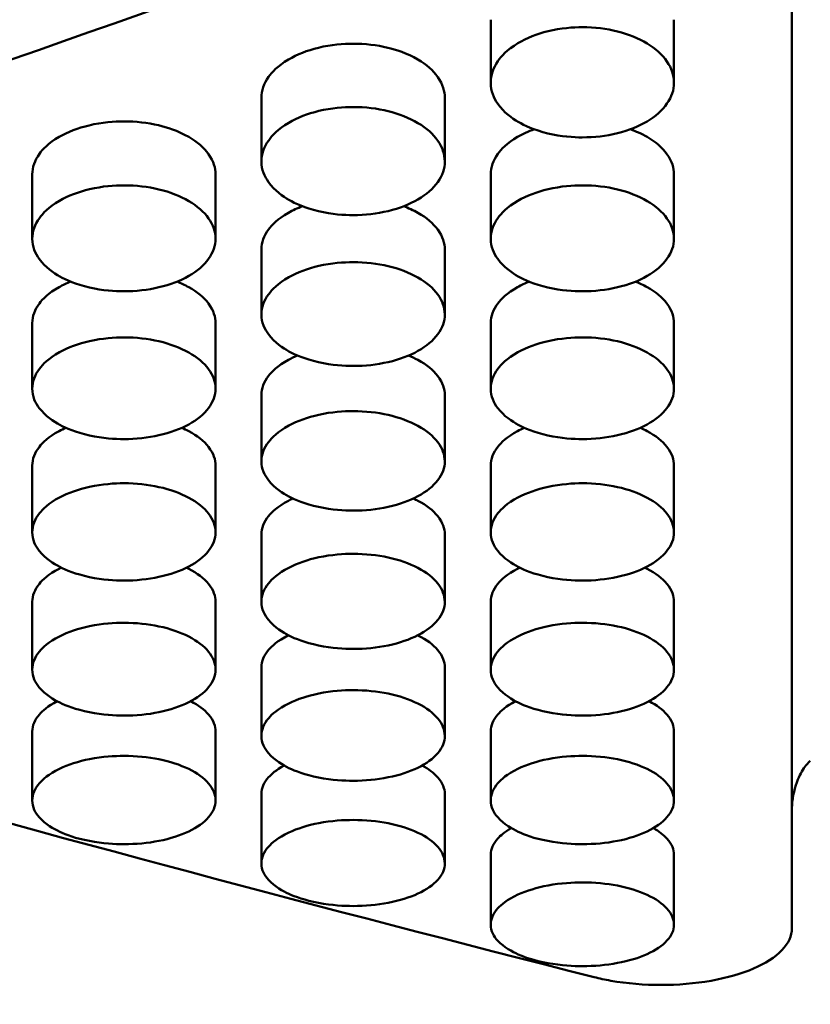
# Model space of a CAD drawing. Header units: millimetres. Extents: x 0 to 420, y 0 to 297.
# Tile 14 of 93: x 183.72 to 186.74, y 142.94 to 146.7. Entities that reach past the tile are written whole.
import ezdxf

# ---------------------------------------------------------------- set-up
doc = ezdxf.new("R2010")
doc.units = ezdxf.units.MM
doc.header["$LTSCALE"] = 0.75
doc.layers.add('Visible', color=7, linetype='Continuous', lineweight=50)

msp = doc.modelspace()

# ---------------------------------------------------------------- linework, layer by layer
at = {"layer": 'Visible', "extrusion": (0, 1, 0)}
for p, q in [((186.6699, 147.085), (186.6699, 143.2334)), ((185.52, 146.4615), (185.52, 146.7024)), ((186.2198, 146.7023), (186.2198, 146.4614)), ((184.645, 146.1608), (184.645, 146.4041)), ((185.3448, 146.4041), (185.3448, 146.1607)), ((183.77, 145.8658), (183.77, 146.1116)), ((184.4698, 146.1116), (184.4698, 145.8658)), ((185.52, 145.8658), (185.52, 146.1116)), ((186.2198, 146.1116), (186.2198, 145.8658)), ((184.645, 145.5767), (184.645, 145.8249)), ((185.3448, 145.8249), (185.3448, 145.5767)), ((183.77, 145.2936), (183.77, 145.5441)), ((184.4698, 145.544), (184.4698, 145.2935)), ((185.52, 145.2936), (185.52, 145.5441)), ((186.2198, 145.544), (186.2198, 145.2935)), ((184.645, 145.0163), (184.645, 145.2692)), ((185.3448, 145.2691), (185.3448, 145.0163)), ((183.77, 144.7452), (183.77, 145.0002)), ((184.4698, 145.0002), (184.4698, 144.7451)), ((185.52, 144.7452), (185.52, 145.0002)), ((186.2198, 145.0002), (186.2198, 144.7451)), ((184.645, 144.4801), (184.645, 144.7373)), ((185.3448, 144.7373), (185.3448, 144.48)), ((183.77, 144.2211), (183.77, 144.4805)), ((184.4698, 144.4805), (184.4698, 144.221)), ((185.52, 144.2211), (185.52, 144.4805)), ((186.2198, 144.4805), (186.2198, 144.221)), ((184.645, 143.9683), (184.645, 144.2298)), ((185.3448, 144.2298), (185.3448, 143.9683)), ((183.77, 143.7217), (183.77, 143.9853)), ((184.4698, 143.9852), (184.4698, 143.7217)), ((185.52, 143.7217), (185.52, 143.9853)), ((186.2198, 143.9852), (186.2198, 143.7217)), ((184.645, 143.4815), (184.645, 143.747)), ((185.3448, 143.7469), (185.3448, 143.4814)), ((185.52, 143.2475), (185.52, 143.515)), ((186.2198, 143.5149), (186.2198, 143.2475))]:
    msp.add_line(p, q, dxfattribs=at)
at = {"layer": 'Visible'}
for points in [[(185.946, 148.7166), (183.6373, 147.8051), (181.3286, 146.9522), (179.0199, 146.1634)], [(185.9146, 147.3493), (183.8577, 146.5926), (181.8007, 145.8847), (179.7438, 145.2293)], [(185.3448, 146.4047), (185.3448, 146.4045), (185.3448, 146.4043), (185.3448, 146.4041)], [(184.4698, 146.1122), (184.4698, 146.112), (184.4698, 146.1118), (184.4698, 146.1116)], [(186.2198, 146.1122), (186.2198, 146.112), (186.2198, 146.1118), (186.2197, 146.1116)], [(185.3448, 145.8255), (185.3448, 145.8253), (185.3448, 145.8251), (185.3448, 145.8249)], [(184.4698, 145.5446), (184.4698, 145.5444), (184.4698, 145.5442), (184.4698, 145.544)], [(186.2198, 145.5447), (186.2198, 145.5445), (186.2198, 145.5443), (186.2197, 145.544)], [(184.645, 145.2692), (184.645, 145.2694), (184.645, 145.2696), (184.645, 145.2698)], [(185.3448, 145.2697), (185.3448, 145.2695), (185.3448, 145.2693), (185.3448, 145.2691)], [(183.77, 145.0002), (183.77, 145.0004), (183.77, 145.0006), (183.77, 145.0008)], [(184.4698, 145.0008), (184.4698, 145.0006), (184.4698, 145.0004), (184.4698, 145.0002)], [(185.52, 145.0002), (185.52, 145.0004), (185.52, 145.0006), (185.52, 145.0008)], [(186.2198, 145.0008), (186.2198, 145.0006), (186.2198, 145.0004), (186.2197, 145.0002)], [(179.7438, 144.7767), (181.8007, 144.1461), (183.8577, 143.5688), (185.9146, 143.0478)], [(184.645, 144.7373), (184.645, 144.7375), (184.645, 144.7377), (184.645, 144.7378)], [(183.77, 144.4805), (183.77, 144.4807), (183.77, 144.4808), (183.77, 144.481)], [(184.4698, 144.481), (184.4698, 144.4808), (184.4698, 144.4806), (184.4698, 144.4805)], [(185.52, 144.4805), (185.52, 144.4807), (185.52, 144.4808), (185.52, 144.481)], [(184.645, 144.2298), (184.645, 144.2299), (184.645, 144.2301), (184.645, 144.2303)], [(185.3448, 144.2303), (185.3448, 144.2301), (185.3448, 144.2299), (185.3448, 144.2298)], [(185.52, 143.9853), (185.52, 143.9854), (185.52, 143.9856), (185.52, 143.9857)], [(186.2198, 143.9858), (186.2198, 143.9856), (186.2198, 143.9854), (186.2197, 143.9852)], [(179.0199, 143.9433), (181.3286, 143.291), (183.6373, 142.7078), (185.946, 142.1973)]]:
    msp.add_open_spline(points, degree=3, dxfattribs=at)
for points, knots in [([(185.8699, 146.2531), (185.8354, 146.2532), (185.7903, 146.256), (185.6847, 146.2814), (185.6491, 146.2984), (185.6021, 146.326), (185.5705, 146.3479), (185.5318, 146.4031), (185.5199, 146.4297), (185.5202, 146.4902), (185.5294, 146.5181), (185.5599, 146.5619), (185.5819, 146.5872), (185.6573, 146.6322), (185.6961, 146.6478), (185.7882, 146.6704), (185.8341, 146.6737), (185.8699, 146.6737)], [-0.1685904, -0.1685904, -0.1685904, -0.1685904, -0.1359418, -0.1359418, -0.1024572, -0.1024572, -0.0703864, -0.0703864, -0.049943, -0.049943, -0.0321995, -0.0321995, -0.0201285, -0.0201285, -0.0107276, -0.0107276, -0.000001, -0.000001, -0.000001, -0.000001]), ([(185.8699, 146.6737), (185.9635, 146.6738), (186.0511, 146.6514), (186.1173, 146.6115), (186.1503, 146.5915), (186.1755, 146.5687), (186.1931, 146.5428), (186.2107, 146.517), (186.2196, 146.4899), (186.2198, 146.4621), (186.2199, 146.4343), (186.211, 146.4076), (186.1931, 146.3819), (186.1752, 146.3562), (186.1497, 146.3334), (186.1173, 146.3141), (186.085, 146.2947), (186.0473, 146.2798), (186.0038, 146.2691), (185.9602, 146.2584), (185.9159, 146.2531), (185.8699, 146.2531)], [0.5, 0.5, 0.5, 0.5, 0.625, 0.625, 0.625, 0.6875, 0.6875, 0.6875, 0.75, 0.75, 0.75, 0.8125, 0.8125, 0.8125, 0.875, 0.875, 0.875, 0.9375, 0.9375, 0.9375, 1, 1, 1, 1]), ([(184.9949, 146.6106), (184.9579, 146.6106), (184.9115, 146.6072), (184.8195, 146.5849), (184.7808, 146.5696), (184.706, 146.5256), (184.6844, 146.5012), (184.6542, 146.4587), (184.6452, 146.4319), (184.645, 146.4045), (184.645, 146.4043), (184.645, 146.4041)], [0, 0, 0, 0, 0.01110803, 0.01110803, 0.02082541, 0.02082541, 0.03319253, 0.03319253, 0.05122665, 0.05122665, 0.05135363, 0.05135363, 0.05135363, 0.05135363]), ([(185.3448, 146.4041), (185.3448, 146.4043), (185.3448, 146.4045), (185.3446, 146.4283), (185.3376, 146.4554), (185.3005, 146.5085), (185.2752, 146.5306), (185.2002, 146.5748), (185.1577, 146.588), (185.0851, 146.6056), (185.0403, 146.6107), (184.9949, 146.6106)], [0.03876108, 0.03876108, 0.03876108, 0.03876108, 0.03879563, 0.03879563, 0.04271206, 0.04271206, 0.04624642, 0.04624642, 0.05079346, 0.05079346, 0.05704508, 0.05704508, 0.05704508, 0.05704508]), ([(184.645, 146.4041), (184.645, 146.4043), (184.645, 146.4045), (184.645, 146.4048), (184.645, 146.4048), (184.645, 146.4048)], [0.0510767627, 0.0510767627, 0.0510767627, 0.0510767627, 0.051216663, 0.051216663, 0.0512312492, 0.0512312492, 0.0512312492, 0.0512312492]), ([(184.9949, 145.9564), (184.9604, 145.9564), (184.9153, 145.9592), (184.8097, 145.9841), (184.7742, 146.0008), (184.7271, 146.0278), (184.6955, 146.0493), (184.6568, 146.1035), (184.6449, 146.1295), (184.6452, 146.1889), (184.6544, 146.2163), (184.6849, 146.2592), (184.7069, 146.2841), (184.7823, 146.3282), (184.8211, 146.3436), (184.9132, 146.3657), (184.9591, 146.3689), (184.9949, 146.369)], [-0.1686053, -0.1686053, -0.1686053, -0.1686053, -0.1359499, -0.1359499, -0.1024604, -0.1024604, -0.0703879, -0.0703879, -0.0499437, -0.0499437, -0.0321998, -0.0321998, -0.0201287, -0.0201287, -0.0107277, -0.0107277, -0.000001, -0.000001, -0.000001, -0.000001]), ([(184.9949, 146.369), (185.0885, 146.3691), (185.1761, 146.3471), (185.2423, 146.3079), (185.2753, 146.2883), (185.3006, 146.2659), (185.3181, 146.2405), (185.3357, 146.2152), (185.3446, 146.1886), (185.3448, 146.1613), (185.3449, 146.1341), (185.336, 146.1079), (185.3181, 146.0827), (185.3002, 146.0574), (185.2747, 146.0351), (185.2423, 146.0161), (185.21, 145.9972), (185.1723, 145.9825), (185.1288, 145.972), (185.0852, 145.9616), (185.0409, 145.9564), (184.9949, 145.9564)], [0.5, 0.5, 0.5, 0.5, 0.625, 0.625, 0.625, 0.6875, 0.6875, 0.6875, 0.75, 0.75, 0.75, 0.8125, 0.8125, 0.8125, 0.875, 0.875, 0.875, 0.9375, 0.9375, 0.9375, 1, 1, 1, 1]), ([(184.1199, 146.3141), (184.0829, 146.3141), (184.0365, 146.3107), (183.9445, 146.2889), (183.9058, 146.2738), (183.831, 146.2308), (183.8094, 146.2068), (183.7792, 146.1652), (183.7702, 146.1388), (183.77, 146.112), (183.77, 146.1118), (183.77, 146.1116)], [0, 0, 0, 0, 0.0111089, 0.0111089, 0.02082749, 0.02082749, 0.033196, 0.033196, 0.0512316, 0.0512316, 0.05135861, 0.05135861, 0.05135861, 0.05135861]), ([(184.4698, 146.1116), (184.4698, 146.1118), (184.4698, 146.112), (184.4696, 146.1354), (184.4626, 146.1619), (184.4255, 146.214), (184.4002, 146.2356), (184.3252, 146.279), (184.2827, 146.2919), (184.2101, 146.3091), (184.1653, 146.3142), (184.1199, 146.3141)], [0.0387594, 0.0387594, 0.0387594, 0.0387594, 0.03879394, 0.03879394, 0.04270945, 0.04270945, 0.0462431, 0.0462431, 0.05078926, 0.05078926, 0.05703966, 0.05703966, 0.05703966, 0.05703966]), ([(185.6864, 146.284), (185.6635, 146.2758), (185.6422, 146.266), (185.581, 146.2308), (185.5594, 146.2068), (185.5292, 146.1652), (185.5202, 146.1388), (185.52, 146.112), (185.52, 146.1118), (185.52, 146.1116)], [0.01512757, 0.01512757, 0.01512757, 0.01512757, 0.0208249, 0.0208249, 0.03319162, 0.03319162, 0.0512251, 0.0512251, 0.05135209, 0.05135209, 0.05135209, 0.05135209]), ([(186.2198, 146.1116), (186.2198, 146.1118), (186.2198, 146.112), (186.2196, 146.1354), (186.2126, 146.1619), (186.1755, 146.214), (186.1502, 146.2356), (186.0956, 146.2672), (186.0737, 146.2767), (186.0534, 146.284)], [0.038763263, 0.038763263, 0.038763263, 0.038763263, 0.038797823, 0.038797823, 0.042715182, 0.042715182, 0.046250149, 0.046250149, 0.048600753, 0.048600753, 0.048600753, 0.048600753]), ([(183.77, 146.1116), (183.77, 146.1118), (183.77, 146.112), (183.77, 146.1123), (183.77, 146.1123), (183.77, 146.1123)], [0.0510844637, 0.0510844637, 0.0510844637, 0.0510844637, 0.0512244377, 0.0512244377, 0.0512344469, 0.0512344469, 0.0512344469, 0.0512344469]), ([(185.52, 146.1116), (185.52, 146.1118), (185.52, 146.112), (185.52, 146.1123), (185.52, 146.1123), (185.52, 146.1123)], [0.0510804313, 0.0510804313, 0.0510804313, 0.0510804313, 0.0512203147, 0.0512203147, 0.051226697, 0.051226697, 0.051226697, 0.051226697]), ([(184.1199, 145.6655), (184.0854, 145.6655), (184.0403, 145.6682), (183.9347, 145.6927), (183.8992, 145.709), (183.8521, 145.7355), (183.8205, 145.7566), (183.7818, 145.8097), (183.7699, 145.8352), (183.7702, 145.8934), (183.7794, 145.9202), (183.8099, 145.9624), (183.8319, 145.9867), (183.9073, 146.03), (183.9461, 146.0451), (184.0382, 146.0668), (184.0841, 146.07), (184.1199, 146.07)], [-0.1686138, -0.1686138, -0.1686138, -0.1686138, -0.1359571, -0.1359571, -0.1024668, -0.1024668, -0.0703942, -0.0703942, -0.049949, -0.049949, -0.0322035, -0.0322035, -0.0201309, -0.0201309, -0.0107286, -0.0107286, -0.000001, -0.000001, -0.000001, -0.000001]), ([(184.1199, 146.07), (184.2135, 146.0701), (184.3011, 146.0485), (184.3673, 146.0101), (184.4003, 145.9908), (184.4256, 145.9689), (184.4432, 145.944), (184.4607, 145.9192), (184.4696, 145.8931), (184.4698, 145.8664), (184.4699, 145.8397), (184.461, 145.814), (184.4431, 145.7893), (184.4252, 145.7645), (184.3997, 145.7427), (184.3673, 145.724), (184.335, 145.7054), (184.2973, 145.6911), (184.2538, 145.6808), (184.2102, 145.6706), (184.1659, 145.6654), (184.1199, 145.6655)], [0.5, 0.5, 0.5, 0.5, 0.625, 0.625, 0.625, 0.6875, 0.6875, 0.6875, 0.75, 0.75, 0.75, 0.8125, 0.8125, 0.8125, 0.875, 0.875, 0.875, 0.9375, 0.9375, 0.9375, 1, 1, 1, 1]), ([(185.8699, 145.6655), (185.8354, 145.6655), (185.7903, 145.6682), (185.6847, 145.6927), (185.6492, 145.709), (185.6021, 145.7355), (185.5705, 145.7566), (185.5318, 145.8097), (185.5199, 145.8352), (185.5202, 145.8934), (185.5294, 145.9202), (185.5599, 145.9624), (185.5819, 145.9867), (185.6573, 146.03), (185.6961, 146.0451), (185.7882, 146.0668), (185.8341, 146.07), (185.8699, 146.07)], [-0.1685955, -0.1685955, -0.1685955, -0.1685955, -0.1359425, -0.1359425, -0.1024554, -0.1024554, -0.0703852, -0.0703852, -0.049942, -0.049942, -0.0321988, -0.0321988, -0.0201281, -0.0201281, -0.0107274, -0.0107274, -0.000001, -0.000001, -0.000001, -0.000001]), ([(185.8699, 146.07), (185.9635, 146.0701), (186.0511, 146.0485), (186.1173, 146.0101), (186.1503, 145.9908), (186.1755, 145.9689), (186.1931, 145.944), (186.2107, 145.9192), (186.2196, 145.8931), (186.2198, 145.8664), (186.2199, 145.8397), (186.211, 145.814), (186.1931, 145.7893), (186.1752, 145.7645), (186.1497, 145.7427), (186.1173, 145.724), (186.085, 145.7054), (186.0473, 145.6911), (186.0038, 145.6808), (185.9602, 145.6706), (185.9159, 145.6654), (185.8699, 145.6655)], [0.5, 0.5, 0.5, 0.5, 0.625, 0.625, 0.625, 0.6875, 0.6875, 0.6875, 0.75, 0.75, 0.75, 0.8125, 0.8125, 0.8125, 0.875, 0.875, 0.875, 0.9375, 0.9375, 0.9375, 1, 1, 1, 1]), ([(184.8016, 145.9903), (184.7824, 145.983), (184.7644, 145.9746), (184.706, 145.9417), (184.6844, 145.9182), (184.6542, 145.8774), (184.6452, 145.8516), (184.645, 145.8253), (184.645, 145.8251), (184.645, 145.8249)], [0.01594908, 0.01594908, 0.01594908, 0.01594908, 0.02082777, 0.02082777, 0.03319644, 0.03319644, 0.05123196, 0.05123196, 0.051359, 0.051359, 0.051359, 0.051359]), ([(185.3448, 145.8249), (185.3448, 145.8251), (185.3448, 145.8253), (185.3446, 145.8482), (185.3376, 145.8742), (185.3005, 145.9252), (185.2752, 145.9465), (185.2241, 145.9754), (185.2056, 145.9837), (185.1882, 145.9903)], [0.038761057, 0.038761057, 0.038761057, 0.038761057, 0.038795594, 0.038795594, 0.042711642, 0.042711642, 0.04624564, 0.04624564, 0.04822176, 0.04822176, 0.04822176, 0.04822176]), ([(184.645, 145.8249), (184.645, 145.8251), (184.645, 145.8253), (184.645, 145.8255), (184.645, 145.8255), (184.645, 145.8256)], [0.0510815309, 0.0510815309, 0.0510815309, 0.0510815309, 0.0512214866, 0.0512214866, 0.0512277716, 0.0512277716, 0.0512277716, 0.0512277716]), ([(184.9949, 145.3805), (184.9604, 145.3805), (184.9153, 145.3832), (184.8097, 145.4071), (184.7742, 145.4231), (184.7271, 145.4491), (184.6955, 145.4697), (184.6568, 145.5217), (184.6449, 145.5467), (184.6452, 145.6038), (184.6544, 145.6301), (184.6849, 145.6713), (184.7069, 145.6952), (184.7823, 145.7377), (184.8211, 145.7524), (184.9132, 145.7737), (184.9591, 145.7768), (184.9949, 145.7768)], [-0.1686237, -0.1686237, -0.1686237, -0.1686237, -0.1359644, -0.1359644, -0.1024721, -0.1024721, -0.0703984, -0.0703984, -0.0499515, -0.0499515, -0.0322044, -0.0322044, -0.0201313, -0.0201313, -0.0107287, -0.0107287, -0.000001, -0.000001, -0.000001, -0.000001]), ([(184.9949, 145.7768), (185.0885, 145.7769), (185.1761, 145.7558), (185.2423, 145.7181), (185.2753, 145.6992), (185.3006, 145.6778), (185.3181, 145.6534), (185.3357, 145.629), (185.3446, 145.6035), (185.3448, 145.5773), (185.3449, 145.5511), (185.336, 145.5259), (185.3181, 145.5017), (185.3002, 145.4775), (185.2747, 145.4561), (185.2423, 145.4378), (185.21, 145.4196), (185.1723, 145.4055), (185.1288, 145.3955), (185.0852, 145.3854), (185.0409, 145.3804), (184.9949, 145.3805)], [0.5, 0.5, 0.5, 0.5, 0.625, 0.625, 0.625, 0.6875, 0.6875, 0.6875, 0.75, 0.75, 0.75, 0.8125, 0.8125, 0.8125, 0.875, 0.875, 0.875, 0.9375, 0.9375, 0.9375, 1, 1, 1, 1]), ([(183.9171, 145.7024), (183.9015, 145.6962), (183.8867, 145.6892), (183.831, 145.6584), (183.8094, 145.6354), (183.7792, 145.5955), (183.7702, 145.5702), (183.77, 145.5444), (183.77, 145.5443), (183.77, 145.5441)], [0.01676317, 0.01676317, 0.01676317, 0.01676317, 0.02083234, 0.02083234, 0.03320508, 0.03320508, 0.05124864, 0.05124864, 0.05137576, 0.05137576, 0.05137576, 0.05137576]), ([(184.4698, 145.544), (184.4698, 145.5442), (184.4698, 145.5444), (184.4696, 145.5669), (184.4626, 145.5923), (184.4255, 145.6423), (184.4002, 145.6631), (184.3523, 145.6897), (184.3373, 145.6966), (184.3227, 145.7024)], [0.038760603, 0.038760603, 0.038760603, 0.038760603, 0.038795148, 0.038795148, 0.042711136, 0.042711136, 0.046245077, 0.046245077, 0.047866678, 0.047866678, 0.047866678, 0.047866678]), ([(185.6671, 145.7024), (185.6515, 145.6962), (185.6367, 145.6892), (185.581, 145.6584), (185.5594, 145.6354), (185.5292, 145.5955), (185.5202, 145.5702), (185.52, 145.5444), (185.52, 145.5443), (185.52, 145.5441)], [0.01675624, 0.01675624, 0.01675624, 0.01675624, 0.02082331, 0.02082331, 0.0331889, 0.0331889, 0.0512209, 0.0512209, 0.0513479, 0.0513479, 0.0513479, 0.0513479]), ([(186.2198, 145.544), (186.2198, 145.5442), (186.2198, 145.5444), (186.2196, 145.5669), (186.2126, 145.5923), (186.1755, 145.6423), (186.1502, 145.6631), (186.1023, 145.6897), (186.0872, 145.6966), (186.0727, 145.7024)], [0.038760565, 0.038760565, 0.038760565, 0.038760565, 0.038795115, 0.038795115, 0.042710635, 0.042710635, 0.046244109, 0.046244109, 0.047865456, 0.047865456, 0.047865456, 0.047865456]), ([(183.77, 145.5441), (183.77, 145.5443), (183.77, 145.5445), (183.77, 145.5447), (183.77, 145.5447), (183.77, 145.5447)], [0.0511066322, 0.0511066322, 0.0511066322, 0.0511066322, 0.0512467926, 0.0512467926, 0.051247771, 0.051247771, 0.051247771, 0.051247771]), ([(185.52, 145.5441), (185.52, 145.5443), (185.52, 145.5445), (185.52, 145.5447), (185.52, 145.5447), (185.52, 145.5447)], [0.051076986, 0.051076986, 0.051076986, 0.051076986, 0.0512168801, 0.0512168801, 0.0512184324, 0.0512184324, 0.0512184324, 0.0512184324]), ([(184.1199, 145.1014), (184.0854, 145.1015), (184.0403, 145.1041), (183.9347, 145.1275), (183.8992, 145.1431), (183.8521, 145.1686), (183.8205, 145.1888), (183.7818, 145.2397), (183.7699, 145.2642), (183.7702, 145.3201), (183.7794, 145.3458), (183.8099, 145.3862), (183.8319, 145.4096), (183.9073, 145.4512), (183.9461, 145.4656), (184.0382, 145.4865), (184.0841, 145.4895), (184.1199, 145.4896)], [-0.1686393, -0.1686393, -0.1686393, -0.1686393, -0.1359798, -0.1359798, -0.1024871, -0.1024871, -0.0704126, -0.0704126, -0.0499633, -0.0499633, -0.0322128, -0.0322128, -0.0201363, -0.0201363, -0.0107308, -0.0107308, -0.000001, -0.000001, -0.000001, -0.000001]), ([(184.1199, 145.4896), (184.2135, 145.4896), (184.3011, 145.469), (184.3673, 145.432), (184.4003, 145.4135), (184.4256, 145.3925), (184.4432, 145.3686), (184.4607, 145.3447), (184.4696, 145.3197), (184.4698, 145.2941), (184.4699, 145.2685), (184.461, 145.2438), (184.4431, 145.2201), (184.4252, 145.1964), (184.3997, 145.1754), (184.3673, 145.1576), (184.335, 145.1397), (184.2973, 145.126), (184.2538, 145.1161), (184.2102, 145.1063), (184.1659, 145.1014), (184.1199, 145.1014)], [0.5, 0.5, 0.5, 0.5, 0.625, 0.625, 0.625, 0.6875, 0.6875, 0.6875, 0.75, 0.75, 0.75, 0.8125, 0.8125, 0.8125, 0.875, 0.875, 0.875, 0.9375, 0.9375, 0.9375, 1, 1, 1, 1]), ([(185.8699, 145.1014), (185.8354, 145.1015), (185.7903, 145.1041), (185.6847, 145.1275), (185.6492, 145.1431), (185.6021, 145.1686), (185.5705, 145.1888), (185.5318, 145.2397), (185.5199, 145.2642), (185.5202, 145.3201), (185.5294, 145.3458), (185.5599, 145.3862), (185.5819, 145.4096), (185.6573, 145.4512), (185.6961, 145.4656), (185.7883, 145.4865), (185.8341, 145.4895), (185.8699, 145.4896)], [-0.1685931, -0.1685931, -0.1685931, -0.1685931, -0.1359358, -0.1359358, -0.1024473, -0.1024473, -0.0703791, -0.0703791, -0.0499374, -0.0499374, -0.0321958, -0.0321958, -0.0201264, -0.0201264, -0.0107266, -0.0107266, -0.000001, -0.000001, -0.000001, -0.000001]), ([(185.8699, 145.4896), (185.9635, 145.4896), (186.0511, 145.469), (186.1173, 145.432), (186.1503, 145.4135), (186.1755, 145.3925), (186.1931, 145.3686), (186.2107, 145.3447), (186.2196, 145.3197), (186.2198, 145.2941), (186.2199, 145.2685), (186.211, 145.2438), (186.1931, 145.2201), (186.1752, 145.1964), (186.1497, 145.1754), (186.1173, 145.1576), (186.085, 145.1397), (186.0473, 145.126), (186.0038, 145.1161), (185.9602, 145.1063), (185.9159, 145.1014), (185.8699, 145.1014)], [0.5, 0.5, 0.5, 0.5, 0.625, 0.625, 0.625, 0.6875, 0.6875, 0.6875, 0.75, 0.75, 0.75, 0.8125, 0.8125, 0.8125, 0.875, 0.875, 0.875, 0.9375, 0.9375, 0.9375, 1, 1, 1, 1]), ([(184.7829, 145.4204), (184.7706, 145.4153), (184.7589, 145.4097), (184.706, 145.3811), (184.6844, 145.3586), (184.6542, 145.3195), (184.6452, 145.2947), (184.645, 145.2695), (184.645, 145.2694), (184.645, 145.2692)], [0.0175639, 0.0175639, 0.0175639, 0.0175639, 0.02082644, 0.02082644, 0.03319412, 0.03319412, 0.05122808, 0.05122808, 0.05135516, 0.05135516, 0.05135516, 0.05135516]), ([(185.3448, 145.2691), (185.3448, 145.2693), (185.3448, 145.2695), (185.3446, 145.2915), (185.3376, 145.3164), (185.3005, 145.3653), (185.2752, 145.3857), (185.2305, 145.41), (185.2186, 145.4156), (185.2069, 145.4204)], [0.038758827, 0.038758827, 0.038758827, 0.038758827, 0.038793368, 0.038793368, 0.042707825, 0.042707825, 0.046240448, 0.046240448, 0.047522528, 0.047522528, 0.047522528, 0.047522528]), ([(184.9949, 144.8284), (184.9604, 144.8284), (184.9153, 144.831), (184.8097, 144.8539), (184.7742, 144.8692), (184.7271, 144.8941), (184.6955, 144.9138), (184.6568, 144.9637), (184.6449, 144.9876), (184.6452, 145.0423), (184.6544, 145.0675), (184.6849, 145.107), (184.7069, 145.1299), (184.7823, 145.1706), (184.8211, 145.1848), (184.9132, 145.2052), (184.9591, 145.2082), (184.9949, 145.2082)], [-0.1686166, -0.1686166, -0.1686166, -0.1686166, -0.1359542, -0.1359542, -0.1024618, -0.1024618, -0.070392, -0.070392, -0.0499472, -0.0499472, -0.0322018, -0.0322018, -0.0201298, -0.0201298, -0.0107281, -0.0107281, -0.000001, -0.000001, -0.000001, -0.000001]), ([(184.9949, 145.2082), (185.0885, 145.2083), (185.1761, 145.188), (185.2423, 145.1519), (185.2753, 145.1338), (185.3006, 145.1132), (185.3181, 145.0898), (185.3357, 145.0664), (185.3446, 145.042), (185.3448, 145.0169), (185.3449, 144.9918), (185.336, 144.9677), (185.3181, 144.9445), (185.3002, 144.9213), (185.2747, 144.9008), (185.2423, 144.8833), (185.21, 144.8658), (185.1723, 144.8524), (185.1288, 144.8427), (185.0852, 144.8331), (185.0409, 144.8283), (184.9949, 144.8284)], [0.5, 0.5, 0.5, 0.5, 0.625, 0.625, 0.625, 0.6875, 0.6875, 0.6875, 0.75, 0.75, 0.75, 0.8125, 0.8125, 0.8125, 0.875, 0.875, 0.875, 0.9375, 0.9375, 0.9375, 1, 1, 1, 1]), ([(183.899, 145.1444), (183.8899, 145.1405), (183.8812, 145.1363), (183.831, 145.1097), (183.8094, 145.0877), (183.7792, 145.0494), (183.7702, 145.0252), (183.77, 145.0006), (183.77, 145.0004), (183.77, 145.0002)], [0.01837283, 0.01837283, 0.01837283, 0.01837283, 0.02083288, 0.02083288, 0.03320639, 0.03320639, 0.05125197, 0.05125197, 0.05137915, 0.05137915, 0.05137915, 0.05137915]), ([(184.4698, 145.0002), (184.4698, 145.0004), (184.4698, 145.0006), (184.4696, 145.022), (184.4626, 145.0464), (184.4255, 145.0943), (184.4002, 145.1142), (184.3585, 145.1363), (184.3496, 145.1406), (184.3408, 145.1444)], [0.038760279, 0.038760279, 0.038760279, 0.038760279, 0.038794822, 0.038794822, 0.042710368, 0.042710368, 0.046243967, 0.046243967, 0.047199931, 0.047199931, 0.047199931, 0.047199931]), ([(185.649, 145.1444), (185.6399, 145.1405), (185.6312, 145.1363), (185.581, 145.1097), (185.5594, 145.0877), (185.5292, 145.0494), (185.5202, 145.0252), (185.52, 145.0006), (185.52, 145.0004), (185.52, 145.0002)], [0.01836276, 0.01836276, 0.01836276, 0.01836276, 0.02082126, 0.02082126, 0.03318534, 0.03318534, 0.05121504, 0.05121504, 0.05134205, 0.05134205, 0.05134205, 0.05134205]), ([(186.2198, 145.0002), (186.2198, 145.0004), (186.2198, 145.0006), (186.2196, 145.022), (186.2126, 145.0464), (186.1755, 145.0943), (186.1502, 145.1142), (186.1085, 145.1363), (186.0996, 145.1406), (186.0908, 145.1444)], [0.035810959, 0.035810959, 0.035810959, 0.035810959, 0.035836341, 0.035836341, 0.038711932, 0.038711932, 0.041307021, 0.041307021, 0.042009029, 0.042009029, 0.042009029, 0.042009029]), ([(184.1199, 144.5614), (184.0854, 144.5614), (184.0403, 144.5639), (183.9347, 144.5863), (183.8992, 144.6013), (183.8521, 144.6256), (183.8205, 144.6449), (183.7818, 144.6936), (183.7699, 144.7171), (183.7702, 144.7705), (183.7794, 144.7952), (183.8099, 144.8339), (183.8319, 144.8563), (183.9073, 144.8961), (183.9461, 144.9099), (184.0382, 144.9299), (184.0841, 144.9328), (184.1199, 144.9328)], [-0.1686598, -0.1686598, -0.1686598, -0.1686598, -0.135995, -0.135995, -0.102498, -0.102498, -0.0704208, -0.0704208, -0.0499684, -0.0499684, -0.0322145, -0.0322145, -0.0201369, -0.0201369, -0.010731, -0.010731, -0.000001, -0.000001, -0.000001, -0.000001]), ([(184.1199, 144.9328), (184.2135, 144.9329), (184.3011, 144.9131), (184.3673, 144.8777), (184.4003, 144.86), (184.4256, 144.8399), (184.4432, 144.817), (184.4607, 144.7942), (184.4696, 144.7702), (184.4698, 144.7457), (184.4699, 144.7211), (184.461, 144.6976), (184.4431, 144.6749), (184.4252, 144.6522), (184.3997, 144.6321), (184.3673, 144.6151), (184.335, 144.598), (184.2973, 144.5848), (184.2538, 144.5754), (184.2102, 144.566), (184.1659, 144.5614), (184.1199, 144.5614)], [0.5, 0.5, 0.5, 0.5, 0.625, 0.625, 0.625, 0.6875, 0.6875, 0.6875, 0.75, 0.75, 0.75, 0.8125, 0.8125, 0.8125, 0.875, 0.875, 0.875, 0.9375, 0.9375, 0.9375, 1, 1, 1, 1]), ([(185.8699, 144.5614), (185.8354, 144.5614), (185.7903, 144.5639), (185.6847, 144.5863), (185.6492, 144.6013), (185.6021, 144.6256), (185.5705, 144.6449), (185.5318, 144.6936), (185.5199, 144.7171), (185.5202, 144.7705), (185.5294, 144.7952), (185.5599, 144.8339), (185.5819, 144.8563), (185.6573, 144.8961), (185.6961, 144.9099), (185.7883, 144.9299), (185.8341, 144.9328), (185.8699, 144.9328)], [-0.1685728, -0.1685728, -0.1685728, -0.1685728, -0.1359174, -0.1359174, -0.1024322, -0.1024322, -0.0703695, -0.0703695, -0.0499309, -0.0499309, -0.0321919, -0.0321919, -0.0201241, -0.0201241, -0.0107257, -0.0107257, -0.000001, -0.000001, -0.000001, -0.000001]), ([(185.8699, 144.9328), (185.9635, 144.9329), (186.0511, 144.9131), (186.1173, 144.8777), (186.1503, 144.86), (186.1755, 144.8399), (186.1931, 144.817), (186.2107, 144.7942), (186.2196, 144.7702), (186.2198, 144.7457), (186.2199, 144.7211), (186.211, 144.6976), (186.1931, 144.6749), (186.1752, 144.6522), (186.1497, 144.6321), (186.1173, 144.6151), (186.085, 144.598), (186.0473, 144.5848), (186.0038, 144.5754), (185.9602, 144.566), (185.9159, 144.5614), (185.8699, 144.5614)], [0.5, 0.5, 0.5, 0.5, 0.625, 0.625, 0.625, 0.6875, 0.6875, 0.6875, 0.75, 0.75, 0.75, 0.8125, 0.8125, 0.8125, 0.875, 0.875, 0.875, 0.9375, 0.9375, 0.9375, 1, 1, 1, 1]), ([(184.7652, 144.8744), (184.7593, 144.8717), (184.7535, 144.8689), (184.706, 144.8443), (184.6844, 144.8228), (184.6542, 144.7854), (184.6452, 144.7617), (184.645, 144.7377), (184.645, 144.7375), (184.645, 144.7373)], [0.01917011, 0.01917011, 0.01917011, 0.01917011, 0.02082465, 0.02082465, 0.033191, 0.033191, 0.05122304, 0.05122304, 0.05135007, 0.05135007, 0.05135007, 0.05135007]), ([(185.3448, 144.7373), (185.3448, 144.7375), (185.3448, 144.7376), (185.3446, 144.7586), (185.3376, 144.7825), (185.3005, 144.8292), (185.2752, 144.8487), (185.2365, 144.8688), (185.2305, 144.8717), (185.2246, 144.8744)], [0.03581131, 0.03581131, 0.03581131, 0.03581131, 0.035836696, 0.035836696, 0.038712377, 0.038712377, 0.041307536, 0.041307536, 0.041777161, 0.041777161, 0.041777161, 0.041777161]), ([(184.9949, 144.3005), (184.9604, 144.3005), (184.9153, 144.303), (184.8097, 144.3249), (184.7742, 144.3395), (184.7271, 144.3632), (184.6955, 144.3821), (184.6568, 144.4297), (184.6449, 144.4526), (184.6452, 144.5049), (184.6544, 144.5289), (184.6849, 144.5668), (184.7069, 144.5886), (184.7823, 144.6276), (184.8211, 144.6411), (184.9133, 144.6606), (184.9591, 144.6635), (184.9949, 144.6635)], [-0.1685939, -0.1685939, -0.1685939, -0.1685939, -0.1359364, -0.1359364, -0.102449, -0.102449, -0.0703838, -0.0703838, -0.0499416, -0.0499416, -0.0321984, -0.0321984, -0.0201278, -0.0201278, -0.0107272, -0.0107272, -0.000001, -0.000001, -0.000001, -0.000001]), ([(184.9949, 144.6635), (185.0885, 144.6636), (185.1761, 144.6442), (185.2423, 144.6096), (185.2753, 144.5923), (185.3006, 144.5727), (185.3181, 144.5503), (185.3357, 144.528), (185.3446, 144.5046), (185.3448, 144.4806), (185.3449, 144.4566), (185.336, 144.4336), (185.3181, 144.4114), (185.3002, 144.3892), (185.2747, 144.3696), (185.2423, 144.353), (185.21, 144.3363), (185.1723, 144.3234), (185.1288, 144.3142), (185.0852, 144.305), (185.0409, 144.3005), (184.9949, 144.3005)], [0.5, 0.5, 0.5, 0.5, 0.625, 0.625, 0.625, 0.6875, 0.6875, 0.6875, 0.75, 0.75, 0.75, 0.8125, 0.8125, 0.8125, 0.875, 0.875, 0.875, 0.9375, 0.9375, 0.9375, 1, 1, 1, 1]), ([(183.8816, 144.6104), (183.8787, 144.609), (183.8757, 144.6076), (183.831, 144.585), (183.8094, 144.5639), (183.7792, 144.5274), (183.7702, 144.5043), (183.77, 144.4808), (183.77, 144.4807), (183.77, 144.4805)], [0.0199854, 0.0199854, 0.0199854, 0.0199854, 0.02083179, 0.02083179, 0.03320409, 0.03320409, 0.05124679, 0.05124679, 0.05137391, 0.05137391, 0.05137391, 0.05137391]), ([(184.4698, 144.4805), (184.4698, 144.4806), (184.4698, 144.4808), (184.4696, 144.5013), (184.4626, 144.5246), (184.4255, 144.5703), (184.4002, 144.5893), (184.3643, 144.6075), (184.3613, 144.609), (184.3582, 144.6104)], [0.038761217, 0.038761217, 0.038761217, 0.038761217, 0.038795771, 0.038795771, 0.04271169, 0.04271169, 0.046245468, 0.046245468, 0.046576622, 0.046576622, 0.046576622, 0.046576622]), ([(185.6316, 144.6104), (185.6287, 144.609), (185.6257, 144.6076), (185.581, 144.585), (185.5594, 144.5639), (185.5292, 144.5274), (185.5202, 144.5043), (185.52, 144.4808), (185.52, 144.4807), (185.52, 144.4805)], [0.01997619, 0.01997619, 0.01997619, 0.01997619, 0.02082221, 0.02082221, 0.03318687, 0.03318687, 0.05121688, 0.05121688, 0.05134389, 0.05134389, 0.05134389, 0.05134389]), ([(186.2198, 144.4805), (186.2198, 144.4806), (186.2198, 144.4808), (186.2196, 144.5013), (186.2126, 144.5246), (186.1755, 144.5703), (186.1502, 144.5893), (186.1143, 144.6075), (186.1113, 144.609), (186.1082, 144.6104)], [0.035810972, 0.035810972, 0.035810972, 0.035810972, 0.03583636, 0.03583636, 0.038711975, 0.038711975, 0.041307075, 0.041307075, 0.041550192, 0.041550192, 0.041550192, 0.041550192]), ([(184.1199, 144.0458), (184.0854, 144.0458), (184.0403, 144.0482), (183.9347, 144.0696), (183.8992, 144.0838), (183.8521, 144.107), (183.8205, 144.1254), (183.7818, 144.1719), (183.7699, 144.1943), (183.7702, 144.2453), (183.7794, 144.2688), (183.8099, 144.3058), (183.8319, 144.3271), (183.9073, 144.3652), (183.9461, 144.3784), (184.0382, 144.3975), (184.0841, 144.4002), (184.1199, 144.4003)], [-0.1686453, -0.1686453, -0.1686453, -0.1686453, -0.1359829, -0.1359829, -0.1024884, -0.1024884, -0.0704139, -0.0704139, -0.0499636, -0.0499636, -0.0322121, -0.0322121, -0.0201357, -0.0201357, -0.0107305, -0.0107305, -0.000001, -0.000001, -0.000001, -0.000001]), ([(184.1199, 144.4003), (184.2135, 144.4003), (184.3011, 144.3814), (184.3673, 144.3476), (184.4003, 144.3307), (184.4256, 144.3115), (184.4432, 144.2897), (184.4607, 144.2679), (184.4696, 144.245), (184.4698, 144.2216), (184.4699, 144.1982), (184.461, 144.1757), (184.4431, 144.154), (184.4252, 144.1324), (184.3997, 144.1133), (184.3673, 144.097), (184.335, 144.0807), (184.2973, 144.0682), (184.2538, 144.0592), (184.2102, 144.0502), (184.1659, 144.0458), (184.1199, 144.0458)], [0.5, 0.5, 0.5, 0.5, 0.625, 0.625, 0.625, 0.6875, 0.6875, 0.6875, 0.75, 0.75, 0.75, 0.8125, 0.8125, 0.8125, 0.875, 0.875, 0.875, 0.9375, 0.9375, 0.9375, 1, 1, 1, 1]), ([(185.8699, 144.0458), (185.8354, 144.0458), (185.7903, 144.0482), (185.6847, 144.0696), (185.6492, 144.0838), (185.6021, 144.107), (185.5705, 144.1254), (185.5318, 144.1719), (185.5199, 144.1943), (185.5202, 144.2453), (185.5294, 144.2688), (185.5599, 144.3058), (185.5819, 144.3271), (185.6573, 144.3652), (185.6961, 144.3784), (185.7883, 144.3975), (185.8341, 144.4002), (185.8699, 144.4003)], [-0.1685636, -0.1685636, -0.1685636, -0.1685636, -0.1359122, -0.1359122, -0.1024307, -0.1024307, -0.0703707, -0.0703707, -0.0499327, -0.0499327, -0.0321935, -0.0321935, -0.0201252, -0.0201252, -0.0107261, -0.0107261, -0.000001, -0.000001, -0.000001, -0.000001]), ([(185.8699, 144.4003), (185.9635, 144.4003), (186.0511, 144.3814), (186.1173, 144.3476), (186.1503, 144.3307), (186.1755, 144.3115), (186.1931, 144.2897), (186.2107, 144.2679), (186.2196, 144.245), (186.2198, 144.2216), (186.2199, 144.1982), (186.211, 144.1757), (186.1931, 144.154), (186.1752, 144.1324), (186.1497, 144.1133), (186.1173, 144.097), (186.085, 144.0807), (186.0473, 144.0682), (186.0038, 144.0592), (185.9602, 144.0502), (185.9159, 144.0458), (185.8699, 144.0458)], [0.5, 0.5, 0.5, 0.5, 0.625, 0.625, 0.625, 0.6875, 0.6875, 0.6875, 0.75, 0.75, 0.75, 0.8125, 0.8125, 0.8125, 0.875, 0.875, 0.875, 0.9375, 0.9375, 0.9375, 1, 1, 1, 1]), ([(184.7482, 144.3526), (184.7481, 144.3525), (184.748, 144.3525), (184.706, 144.3318), (184.6844, 144.3112), (184.6542, 144.2756), (184.6452, 144.253), (184.645, 144.2301), (184.645, 144.23), (184.645, 144.2298)], [0.02079365, 0.02079365, 0.02079365, 0.02079365, 0.02082434, 0.02082434, 0.0331904, 0.0331904, 0.05122149, 0.05122149, 0.05134856, 0.05134856, 0.05134856, 0.05134856]), ([(185.3448, 144.2298), (185.3448, 144.2299), (185.3448, 144.2301), (185.3446, 144.2501), (185.3376, 144.2728), (185.3005, 144.3174), (185.2752, 144.3359), (185.2421, 144.3523), (185.2419, 144.3525), (185.2416, 144.3526)], [0.038759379, 0.038759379, 0.038759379, 0.038759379, 0.038793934, 0.038793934, 0.042708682, 0.042708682, 0.046241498, 0.046241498, 0.046270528, 0.046270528, 0.046270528, 0.046270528]), ([(184.9949, 143.7973), (184.9604, 143.7973), (184.9153, 143.7997), (184.8097, 143.8205), (184.7742, 143.8344), (184.7271, 143.857), (184.6955, 143.875), (184.6568, 143.9203), (184.6449, 143.9421), (184.6452, 143.9919), (184.6544, 144.0149), (184.6849, 144.0509), (184.7069, 144.0718), (184.7823, 144.1089), (184.8211, 144.1218), (184.9133, 144.1404), (184.9591, 144.1432), (184.9949, 144.1432)], [-0.1685717, -0.1685717, -0.1685717, -0.1685717, -0.1359211, -0.1359211, -0.10244, -0.10244, -0.0703798, -0.0703798, -0.0499397, -0.0499397, -0.0321978, -0.0321978, -0.0201275, -0.0201275, -0.010727, -0.010727, -0.000001, -0.000001, -0.000001, -0.000001]), ([(184.9949, 144.1432), (185.0885, 144.1432), (185.1761, 144.1248), (185.2423, 144.0918), (185.2753, 144.0753), (185.3006, 144.0565), (185.3181, 144.0352), (185.3357, 144.0139), (185.3446, 143.9916), (185.3448, 143.9688), (185.3449, 143.9459), (185.336, 143.924), (185.3181, 143.9029), (185.3002, 143.8818), (185.2747, 143.8631), (185.2423, 143.8472), (185.21, 143.8314), (185.1723, 143.8191), (185.1288, 143.8104), (185.0852, 143.8016), (185.0409, 143.7973), (184.9949, 143.7973)], [0.5, 0.5, 0.5, 0.5, 0.625, 0.625, 0.625, 0.6875, 0.6875, 0.6875, 0.75, 0.75, 0.75, 0.8125, 0.8125, 0.8125, 0.875, 0.875, 0.875, 0.9375, 0.9375, 0.9375, 1, 1, 1, 1]), ([(183.8649, 144.1009), (183.8282, 144.0821), (183.8086, 144.0637), (183.7792, 144.0299), (183.7702, 144.0079), (183.77, 143.9856), (183.77, 143.9854), (183.77, 143.9853)], [0.02163353, 0.02163353, 0.02163353, 0.02163353, 0.03319187, 0.03319187, 0.05122444, 0.05122444, 0.05135148, 0.05135148, 0.05135148, 0.05135148]), ([(184.4698, 143.9852), (184.4698, 143.9854), (184.4698, 143.9856), (184.4696, 144.0051), (184.4627, 144.0272), (184.4268, 144.0691), (184.4041, 144.086), (184.3749, 144.1009)], [0.038764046, 0.038764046, 0.038764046, 0.038764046, 0.038798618, 0.038798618, 0.042715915, 0.042715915, 0.045977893, 0.045977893, 0.045977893, 0.045977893]), ([(185.6149, 144.1009), (185.5782, 144.0821), (185.5586, 144.0637), (185.5292, 144.0299), (185.5202, 144.0079), (185.52, 143.9856), (185.52, 143.9854), (185.52, 143.9853)], [0.02163166, 0.02163166, 0.02163166, 0.02163166, 0.033189, 0.033189, 0.05122031, 0.05122031, 0.05134731, 0.05134731, 0.05134731, 0.05134731]), ([(186.2198, 143.9852), (186.2198, 143.9854), (186.2198, 143.9856), (186.2196, 144.0051), (186.2126, 144.0272), (186.1768, 144.0691), (186.1541, 144.086), (186.1249, 144.1009)], [0.038760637, 0.038760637, 0.038760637, 0.038760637, 0.0387952, 0.0387952, 0.04271087, 0.04271087, 0.045971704, 0.045971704, 0.045971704, 0.045971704]), ([(184.1199, 143.5551), (184.0854, 143.5551), (184.0403, 143.5574), (183.9347, 143.5777), (183.8992, 143.5912), (183.8521, 143.6133), (183.8205, 143.6308), (183.7818, 143.675), (183.7699, 143.6962), (183.7702, 143.7448), (183.7794, 143.7671), (183.8099, 143.8023), (183.8319, 143.8227), (183.9073, 143.8589), (183.9461, 143.8714), (184.0383, 143.8896), (184.0841, 143.8923), (184.1199, 143.8923)], [-0.168589, -0.168589, -0.168589, -0.168589, -0.1359366, -0.1359366, -0.1024518, -0.1024518, -0.0703859, -0.0703859, -0.0499432, -0.0499432, -0.0321994, -0.0321994, -0.0201284, -0.0201284, -0.0107274, -0.0107274, -0.000001, -0.000001, -0.000001, -0.000001]), ([(184.1199, 143.8923), (184.2135, 143.8924), (184.3011, 143.8743), (184.3673, 143.8422), (184.4003, 143.8261), (184.4256, 143.8078), (184.4432, 143.787), (184.4607, 143.7662), (184.4696, 143.7445), (184.4698, 143.7222), (184.4699, 143.6999), (184.461, 143.6786), (184.4431, 143.658), (184.4252, 143.6374), (184.3997, 143.6192), (184.3673, 143.6037), (184.335, 143.5883), (184.2973, 143.5763), (184.2538, 143.5678), (184.2102, 143.5593), (184.1659, 143.5551), (184.1199, 143.5551)], [0.5, 0.5, 0.5, 0.5, 0.625, 0.625, 0.625, 0.6875, 0.6875, 0.6875, 0.75, 0.75, 0.75, 0.8125, 0.8125, 0.8125, 0.875, 0.875, 0.875, 0.9375, 0.9375, 0.9375, 1, 1, 1, 1]), ([(185.8699, 143.5551), (185.8354, 143.5551), (185.7903, 143.5574), (185.6847, 143.5777), (185.6492, 143.5912), (185.6021, 143.6133), (185.5705, 143.6308), (185.5318, 143.675), (185.5199, 143.6962), (185.5202, 143.7448), (185.5294, 143.7671), (185.5599, 143.8023), (185.5819, 143.8227), (185.6573, 143.8589), (185.6961, 143.8714), (185.7883, 143.8896), (185.8341, 143.8923), (185.8699, 143.8923)], [-0.1685689, -0.1685689, -0.1685689, -0.1685689, -0.13592, -0.13592, -0.1024388, -0.1024388, -0.0703761, -0.0703761, -0.0499365, -0.0499365, -0.0321959, -0.0321959, -0.0201265, -0.0201265, -0.0107267, -0.0107267, -0.000001, -0.000001, -0.000001, -0.000001]), ([(185.8699, 143.8923), (185.9635, 143.8924), (186.0511, 143.8743), (186.1173, 143.8422), (186.1503, 143.8261), (186.1755, 143.8078), (186.1931, 143.787), (186.2107, 143.7662), (186.2196, 143.7445), (186.2198, 143.7222), (186.2199, 143.6999), (186.211, 143.6786), (186.1931, 143.658), (186.1752, 143.6374), (186.1497, 143.6192), (186.1173, 143.6037), (186.085, 143.5883), (186.0473, 143.5763), (186.0038, 143.5678), (185.9602, 143.5593), (185.9159, 143.5551), (185.8699, 143.5551)], [0.5, 0.5, 0.5, 0.5, 0.625, 0.625, 0.625, 0.6875, 0.6875, 0.6875, 0.75, 0.75, 0.75, 0.8125, 0.8125, 0.8125, 0.875, 0.875, 0.875, 0.9375, 0.9375, 0.9375, 1, 1, 1, 1]), ([(186.7402, 143.8733), (186.7402, 143.8733), (186.74, 143.8731), (186.7377, 143.8712), (186.7314, 143.8654), (186.714, 143.8431), (186.7024, 143.8247), (186.6811, 143.774), (186.6724, 143.7391), (186.6701, 143.6975), (186.6699, 143.6916), (186.6699, 143.6857)], [0.12467658, 0.12467658, 0.12467658, 0.12467658, 0.12716583, 0.12716583, 0.1391363, 0.1391363, 0.15300477, 0.15300477, 0.17019714, 0.17019714, 0.17301555, 0.17301555, 0.17301555, 0.17301555]), ([(184.7318, 143.8554), (184.7002, 143.8386), (184.6827, 143.8224), (184.6542, 143.7905), (184.6452, 143.7691), (184.645, 143.7473), (184.645, 143.7471), (184.645, 143.747)], [0.02251459, 0.02251459, 0.02251459, 0.02251459, 0.03318681, 0.03318681, 0.05121666, 0.05121666, 0.0513437, 0.0513437, 0.0513437, 0.0513437]), ([(185.3448, 143.7469), (185.3448, 143.7471), (185.3448, 143.7473), (185.3446, 143.7662), (185.3376, 143.7878), (185.3034, 143.8269), (185.2833, 143.842), (185.258, 143.8555)], [0.038762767, 0.038762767, 0.038762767, 0.038762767, 0.038797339, 0.038797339, 0.042714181, 0.042714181, 0.045666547, 0.045666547, 0.045666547, 0.045666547]), ([(184.9949, 143.3192), (184.9604, 143.3192), (184.9153, 143.3214), (184.8097, 143.3412), (184.7742, 143.3544), (184.7271, 143.3758), (184.6955, 143.3929), (184.6568, 143.4359), (184.6449, 143.4566), (184.6452, 143.5039), (184.6544, 143.5257), (184.6849, 143.56), (184.7069, 143.5798), (184.7823, 143.6151), (184.8211, 143.6273), (184.9133, 143.645), (184.9591, 143.6476), (184.9949, 143.6476)], [-0.168551, -0.168551, -0.168551, -0.168551, -0.1359065, -0.1359065, -0.1024293, -0.1024293, -0.07037, -0.07037, -0.0499325, -0.0499325, -0.0321935, -0.0321935, -0.0201251, -0.0201251, -0.010726, -0.010726, -0.000001, -0.000001, -0.000001, -0.000001]), ([(184.9949, 143.6476), (185.0885, 143.6477), (185.1761, 143.6301), (185.2423, 143.5988), (185.2753, 143.5831), (185.3006, 143.5653), (185.3181, 143.545), (185.3357, 143.5248), (185.3446, 143.5036), (185.3448, 143.4819), (185.3449, 143.4602), (185.336, 143.4394), (185.3181, 143.4193), (185.3002, 143.3993), (185.2747, 143.3816), (185.2423, 143.3665), (185.21, 143.3515), (185.1723, 143.3399), (185.1288, 143.3316), (185.0852, 143.3233), (185.0409, 143.3191), (184.9949, 143.3192)], [0.5, 0.5, 0.5, 0.5, 0.625, 0.625, 0.625, 0.6875, 0.6875, 0.6875, 0.75, 0.75, 0.75, 0.8125, 0.8125, 0.8125, 0.875, 0.875, 0.875, 0.9375, 0.9375, 0.9375, 1, 1, 1, 1]), ([(185.5988, 143.6162), (185.5722, 143.6014), (185.5568, 143.5874), (185.5292, 143.5573), (185.5202, 143.5364), (185.52, 143.5152), (185.52, 143.5151), (185.52, 143.515)], [0.02345481, 0.02345481, 0.02345481, 0.02345481, 0.03319172, 0.03319172, 0.05122426, 0.05122426, 0.05135129, 0.05135129, 0.05135129, 0.05135129]), ([(186.2198, 143.5149), (186.2198, 143.5151), (186.2198, 143.5152), (186.2196, 143.5337), (186.2126, 143.5547), (186.1799, 143.591), (186.1626, 143.6042), (186.141, 143.6163)], [0.038762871, 0.038762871, 0.038762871, 0.038762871, 0.038797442, 0.038797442, 0.042714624, 0.042714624, 0.04534976, 0.04534976, 0.04534976, 0.04534976]), ([(185.8699, 143.0896), (185.8354, 143.0896), (185.7903, 143.0918), (185.6847, 143.111), (185.6492, 143.1238), (185.6021, 143.1447), (185.5705, 143.1613), (185.5318, 143.2032), (185.5199, 143.2233), (185.5202, 143.2693), (185.5294, 143.2905), (185.5599, 143.3239), (185.5819, 143.3432), (185.6573, 143.3776), (185.6961, 143.3895), (185.7882, 143.4067), (185.8341, 143.4093), (185.8699, 143.4093)], [-0.1685849, -0.1685849, -0.1685849, -0.1685849, -0.1359359, -0.1359359, -0.1024527, -0.1024527, -0.0703857, -0.0703857, -0.049943, -0.049943, -0.0321992, -0.0321992, -0.0201283, -0.0201283, -0.0107274, -0.0107274, -0.000001, -0.000001, -0.000001, -0.000001]), ([(185.8699, 143.4093), (185.9635, 143.4093), (186.0511, 143.3922), (186.1173, 143.3617), (186.1503, 143.3465), (186.1755, 143.3291), (186.1931, 143.3094), (186.2107, 143.2897), (186.2196, 143.2691), (186.2198, 143.248), (186.2199, 143.2268), (186.211, 143.2066), (186.1931, 143.1871), (186.1752, 143.1676), (186.1497, 143.1503), (186.1173, 143.1357), (186.085, 143.121), (186.0473, 143.1097), (186.0038, 143.1017), (185.9602, 143.0936), (185.9159, 143.0896), (185.8699, 143.0896)], [0.5, 0.5, 0.5, 0.5, 0.625, 0.625, 0.625, 0.6875, 0.6875, 0.6875, 0.75, 0.75, 0.75, 0.8125, 0.8125, 0.8125, 0.875, 0.875, 0.875, 0.9375, 0.9375, 0.9375, 1, 1, 1, 1]), ([(185.9146, 143.0478), (185.9351, 143.0426), (185.9565, 143.038), (186.0401, 143.0232), (186.1071, 143.0179), (186.2327, 143.0179), (186.2996, 143.0232), (186.4228, 143.045), (186.4791, 143.0614), (186.5678, 143.0994), (186.6063, 143.1236), (186.6574, 143.1769), (186.6699, 143.206), (186.6699, 143.2334)], [0.1250937, 0.1250937, 0.1250937, 0.1250937, 0.1318482, 0.1318482, 0.1506826, 0.1506826, 0.1695171, 0.1695171, 0.1883516, 0.1883516, 0.2071864, 0.2071864, 0.2260212, 0.2260212, 0.2260212, 0.2260212])]:
    msp.add_open_spline(points, degree=3, knots=knots, dxfattribs=at)

doc.saveas('drawing.dxf')
